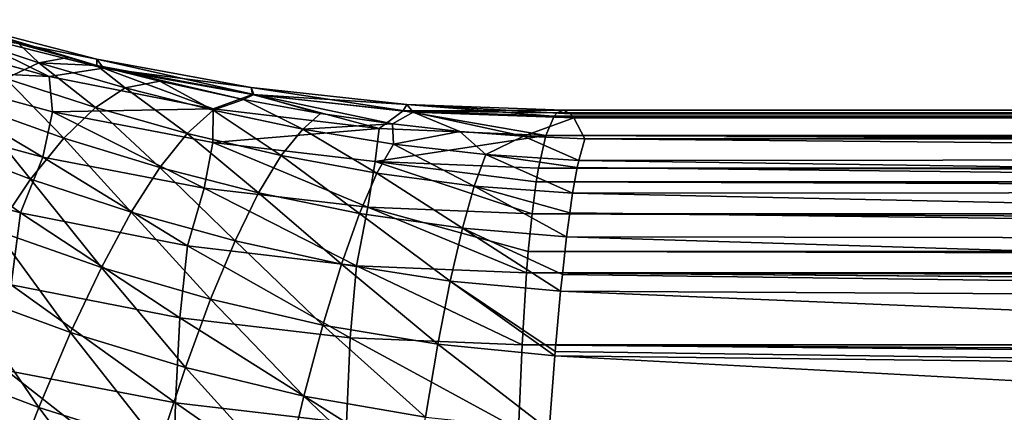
# Model space of a CAD drawing. Header units: metres. Extents: x -109 to 109, y -78 to 121.
# Tile 224 of 256: x -41 to -33, y 20 to 23. Entities that reach past the tile are written whole.
import ezdxf

# ---------------------------------------------------------------- set-up
doc = ezdxf.new("R2010")
doc.units = ezdxf.units.M
doc.layers.add('solid_508554_SW0001', color=7, linetype='CONTINUOUS')

msp = doc.modelspace()

# ---------------------------------------------------------------- linework, layer by layer
at = {"layer": 'solid_508554_SW0001'}
for points in [[(-41.74881, 23.148392, 3.608816), (-40.726276, 22.832722, 5.560064), (-40.487156, 22.768446, 5.734635)], [(-40.488319, 22.820076, 3.574479), (-41.74881, 23.148392, 3.608816), (-40.487156, 22.768446, 5.734635)], [(-41.74881, 23.148392, 3.608816), (-41.135296, 22.949017, 5.248247), (-40.726276, 22.832722, 5.560064)], [(-41.650818, 23.053661, 1.440595), (-41.74881, 23.148392, 3.608816), (-40.488319, 22.820076, 3.574479)], [(-40.883274, 22.675247, -0.713433), (-42.21983, 23.048229, -0.722839), (-41.650818, 23.053661, 1.440595)], [(-42.166729, 22.739096, -2.876255), (-42.21983, 23.048229, -0.722839), (-40.883274, 22.675247, -0.713433)], [(-40.970165, 22.790562, 6.783482), (-41.135296, 22.949017, 5.248247), (-41.671989, 23.021839, 6.250481)], [(-40.970165, 22.790562, 6.783482), (-41.671989, 23.021839, 6.250481), (-41.245224, 22.660154, 8.020111)], [(-40.43166, 22.746559, 1.426549), (-41.650818, 23.053661, 1.440595), (-40.488319, 22.820076, 3.574479)], [(-40.883274, 22.675247, -0.713433), (-41.650818, 23.053661, 1.440595), (-40.43166, 22.746559, 1.426549)], [(-40.970165, 22.790562, 6.783482), (-40.726276, 22.832722, 5.560064), (-41.135296, 22.949017, 5.248247)], [(-40.970165, 22.790562, 6.783482), (-40.487156, 22.768446, 5.734635), (-40.726276, 22.832722, 5.560064)], [(-40.488319, 22.820076, 3.574479), (-40.487156, 22.768446, 5.734635), (-39.185062, 22.526266, 5.671885)], [(-39.207283, 22.58436, 3.539914), (-40.488319, 22.820076, 3.574479), (-39.185062, 22.526266, 5.671885)], [(-40.43166, 22.746559, 1.426549), (-40.488319, 22.820076, 3.574479), (-39.207283, 22.58436, 3.539914)], [(-40.937962, 22.005692, -4.962148), (-42.256123, 22.363396, -5.015556), (-42.166729, 22.739096, -2.876255)], [(-40.856941, 22.383333, -2.845762), (-42.166729, 22.739096, -2.876255), (-40.883274, 22.675247, -0.713433)], [(-40.937962, 22.005692, -4.962148), (-42.166729, 22.739096, -2.876255), (-40.856941, 22.383333, -2.845762)], [(-40.970165, 22.790562, 6.783482), (-41.245224, 22.660154, 8.020111), (-40.500168, 22.417437, 8.515813)], [(-40.253529, 22.580717, 7.277099), (-40.487156, 22.768446, 5.734635), (-40.970165, 22.790562, 6.783482)], [(-40.253529, 22.580717, 7.277099), (-40.970165, 22.790562, 6.783482), (-40.500168, 22.417437, 8.515813)], [(-39.521927, 22.406343, -0.715224), (-40.883274, 22.675247, -0.713433), (-40.43166, 22.746559, 1.426549)], [(-40.487156, 22.768446, 5.734635), (-39.964806, 22.637812, 6.096318), (-39.270718, 22.485785, 6.532665)], [(-39.185062, 22.526266, 5.671885), (-40.487156, 22.768446, 5.734635), (-39.270718, 22.485785, 6.532665)], [(-40.253529, 22.580717, 7.277099), (-39.964806, 22.637812, 6.096318), (-40.487156, 22.768446, 5.734635)], [(-39.194035, 22.525692, 1.407802), (-40.43166, 22.746559, 1.426549), (-39.207283, 22.58436, 3.539914)], [(-39.521927, 22.406343, -0.715224), (-40.43166, 22.746559, 1.426549), (-39.194035, 22.525692, 1.407802)], [(-41.245224, 22.660154, 8.020111), (-41.539185, 22.440638, 9.239666), (-40.762516, 22.164686, 9.736138)], [(-40.500168, 22.417437, 8.515813), (-41.245224, 22.660154, 8.020111), (-40.762516, 22.164686, 9.736138)], [(-40.856941, 22.383333, -2.845762), (-40.883274, 22.675247, -0.713433), (-39.521927, 22.406343, -0.715224)], [(-40.253529, 22.580717, 7.277099), (-40.500168, 22.417437, 8.515813), (-39.736938, 22.202034, 8.965367)], [(-39.522575, 22.395536, 7.725006), (-39.964806, 22.637812, 6.096318), (-40.253529, 22.580717, 7.277099)], [(-39.522575, 22.395536, 7.725006), (-40.253529, 22.580717, 7.277099), (-39.736938, 22.202034, 8.965367)], [(-39.522575, 22.395536, 7.725006), (-39.270718, 22.485785, 6.532665), (-39.964806, 22.637812, 6.096318)], [(-39.207283, 22.58436, 3.539914), (-39.185062, 22.526266, 5.671885), (-37.859585, 22.379734, 5.625538)], [(-37.912495, 22.44249, 3.505305), (-39.207283, 22.58436, 3.539914), (-37.859585, 22.379734, 5.625538)], [(-39.194035, 22.525692, 1.407802), (-39.207283, 22.58436, 3.539914), (-37.912495, 22.44249, 3.505305)], [(-38.143967, 22.243132, -0.728202), (-39.521927, 22.406343, -0.715224), (-39.194035, 22.525692, 1.407802)], [(-39.185062, 22.526266, 5.671885), (-39.270718, 22.485785, 6.532665), (-38.63084, 22.368967, 6.88429)], [(-37.944042, 22.392147, 1.384446), (-39.194035, 22.525692, 1.407802), (-37.912495, 22.44249, 3.505305)], [(-38.143967, 22.243132, -0.728202), (-39.194035, 22.525692, 1.407802), (-37.944042, 22.392147, 1.384446)], [(-39.185062, 22.526266, 5.671885), (-38.63084, 22.368967, 6.88429), (-38.033585, 22.281511, 7.166113)], [(-37.859585, 22.379734, 5.625538), (-39.185062, 22.526266, 5.671885), (-38.033585, 22.281511, 7.166113)], [(-41.539185, 22.440638, 9.239666), (-41.850491, 22.133173, 10.435687), (-41.039185, 21.823805, 10.931613)], [(-40.762516, 22.164686, 9.736138), (-41.539185, 22.440638, 9.239666), (-41.039185, 21.823805, 10.931613)], [(-40.500168, 22.417437, 8.515813), (-40.762516, 22.164686, 9.736138), (-39.963795, 21.918818, 10.186111)], [(-39.736938, 22.202034, 8.965367), (-40.500168, 22.417437, 8.515813), (-39.963795, 21.918818, 10.186111)], [(-38.778427, 22.23877, 8.120347), (-39.270718, 22.485785, 6.532665), (-39.522575, 22.395536, 7.725006)], [(-38.778427, 22.23877, 8.120347), (-38.63084, 22.368967, 6.88429), (-39.270718, 22.485785, 6.532665)], [(-37.944042, 22.392147, 1.384446), (-37.912495, 22.44249, 3.505305), (-36.611317, 22.395218, 3.47064)], [(-37.912495, 22.44249, 3.505305), (-37.859585, 22.379734, 5.625538), (-36.527073, 22.332298, 5.584393)], [(-36.556076, 22.365772, 4.877251), (-37.912495, 22.44249, 3.505305), (-36.527073, 22.332298, 5.584393)], [(-36.556076, 22.365772, 4.877251), (-36.611317, 22.395218, 3.47064), (-37.912495, 22.44249, 3.505305)], [(-41.123116, 21.542604, -7.061732), (-42.483704, 21.920671, -7.143252), (-42.256123, 22.363396, -5.015556)], [(-41.123116, 21.542604, -7.061732), (-42.256123, 22.363396, -5.015556), (-40.937962, 22.005692, -4.962148)], [(-39.596104, 21.747377, -4.930069), (-40.937962, 22.005692, -4.962148), (-40.856941, 22.383333, -2.845762)], [(-39.523926, 22.126612, -2.831173), (-40.856941, 22.383333, -2.845762), (-39.521927, 22.406343, -0.715224)], [(-39.596104, 21.747377, -4.930069), (-40.856941, 22.383333, -2.845762), (-39.523926, 22.126612, -2.831173)], [(-39.522575, 22.395536, 7.725006), (-39.736938, 22.202034, 8.965367), (-38.95673, 22.018415, 9.36194)], [(-39.523926, 22.126612, -2.831173), (-39.521927, 22.406343, -0.715224), (-38.143967, 22.243132, -0.728202)], [(-38.778427, 22.23877, 8.120347), (-39.522575, 22.395536, 7.725006), (-38.95673, 22.018415, 9.36194)], [(-38.778427, 22.23877, 8.120347), (-38.033585, 22.281511, 7.166113), (-38.63084, 22.368967, 6.88429)], [(-36.757675, 22.186619, -0.752291), (-38.143967, 22.243132, -0.728202), (-37.944042, 22.392147, 1.384446)], [(-37.859585, 22.379734, 5.625538), (-38.033585, 22.281511, 7.166113), (-37.472828, 22.2194, 7.388855)], [(-36.663513, 22.375134, 2.058542), (-37.944042, 22.392147, 1.384446), (-36.611317, 22.395218, 3.47064)], [(-36.663513, 22.375134, 2.058542), (-36.688248, 22.346617, 1.356463), (-37.944042, 22.392147, 1.384446)], [(-36.757675, 22.186619, -0.752291), (-37.944042, 22.392147, 1.384446), (-36.688248, 22.346617, 1.356463)], [(-37.859585, 22.379734, 5.625538), (-37.472828, 22.2194, 7.388855), (-36.942982, 22.179161, 7.561798)], [(-36.527073, 22.332298, 5.584393), (-37.859585, 22.379734, 5.625538), (-36.942982, 22.179161, 7.561798)], [(-36.527073, 22.332298, 5.584393), (-36.942982, 22.179161, 7.561798), (-36.435841, 22.15826, 7.689844)], [(36.757675, 22.186619, -0.752291), (-36.757675, 22.186619, -0.752291), (-36.688248, 22.346617, 1.356463)], [(36.688248, 22.346621, 1.356555), (-36.688248, 22.346617, 1.356463), (-36.663513, 22.375134, 2.058542)], [(36.688248, 22.346621, 1.356555), (36.712288, 22.305548, 0.651177), (-36.688248, 22.346617, 1.356463)], [(36.712288, 22.305548, 0.651177), (36.757675, 22.186619, -0.752291), (-36.688248, 22.346617, 1.356463)], [(36.663513, 22.375134, 2.058542), (-36.663513, 22.375134, 2.058542), (-36.611317, 22.395218, 3.47064)], [(36.663513, 22.375134, 2.058542), (36.688248, 22.346621, 1.356555), (-36.663513, 22.375134, 2.058542)], [(36.611305, 22.395218, 3.470847), (-36.611317, 22.395218, 3.47064), (-36.556076, 22.365772, 4.877251)], [(36.611305, 22.395218, 3.470847), (36.663513, 22.375134, 2.058542), (-36.611317, 22.395218, 3.47064)], [(36.556076, 22.365772, 4.877251), (36.611305, 22.395218, 3.470847), (-36.556076, 22.365772, 4.877251)], [(36.556076, 22.365772, 4.877251), (-36.556076, 22.365772, 4.877251), (-36.527073, 22.332298, 5.584393)], [(36.527069, 22.332293, 5.584497), (36.556076, 22.365772, 4.877251), (-36.527073, 22.332298, 5.584393)], [(36.527069, 22.332293, 5.584497), (-36.527073, 22.332298, 5.584393), (-36.435841, 22.15826, 7.689844)], [(36.497524, 22.286766, 6.28516), (36.527069, 22.332293, 5.584497), (-36.435841, 22.15826, 7.689844)], [(-38.022686, 22.114559, 8.45586), (-38.033585, 22.281511, 7.166113), (-38.778427, 22.23877, 8.120347)], [(-38.022686, 22.114559, 8.45586), (-37.472828, 22.2194, 7.388855), (-38.033585, 22.281511, 7.166113)], [(36.435841, 22.15826, 7.689844), (36.497524, 22.286766, 6.28516), (-36.435841, 22.15826, 7.689844)], [(-39.736938, 22.202034, 8.965367), (-39.963795, 21.918818, 10.186111), (-39.144291, 21.708208, 10.582798)], [(-38.95673, 22.018415, 9.36194), (-39.736938, 22.202034, 8.965367), (-39.144291, 21.708208, 10.582798)], [(-38.175354, 21.970407, -2.832573), (-39.523926, 22.126612, -2.831173), (-38.143967, 22.243132, -0.728202)], [(-38.778427, 22.23877, 8.120347), (-38.95673, 22.018415, 9.36194), (-38.161385, 21.871477, 9.698268)], [(-38.022686, 22.114559, 8.45586), (-38.778427, 22.23877, 8.120347), (-38.161385, 21.871477, 9.698268)], [(-38.175354, 21.970407, -2.832573), (-38.143967, 22.243132, -0.728202), (-36.757675, 22.186619, -0.752291)], [(-36.819389, 21.915611, -2.850054), (-38.175354, 21.970407, -2.832573), (-36.757675, 22.186619, -0.752291)], [(-37.257294, 22.026939, 8.724511), (-37.472828, 22.2194, 7.388855), (-38.022686, 22.114559, 8.45586)], [(-37.257294, 22.026939, 8.724511), (-36.942982, 22.179161, 7.561798), (-37.472828, 22.2194, 7.388855)], [(-37.257294, 22.026939, 8.724511), (-36.485592, 21.979298, 8.920644), (-36.942982, 22.179161, 7.561798)], [(-36.485592, 21.979298, 8.920644), (-36.435841, 22.15826, 7.689844), (-36.942982, 22.179161, 7.561798)], [(36.819386, 21.915625, -2.849977), (-36.819389, 21.915611, -2.850054), (-36.757675, 22.186619, -0.752291)], [(36.799644, 22.018438, -2.150989), (36.819386, 21.915625, -2.849977), (-36.757675, 22.186619, -0.752291)], [(36.757675, 22.186619, -0.752291), (36.799644, 22.018438, -2.150989), (-36.757675, 22.186619, -0.752291)], [(-41.039185, 21.823805, 10.931613), (-41.850491, 22.133173, 10.435687), (-41.328709, 21.396601, 12.095904)], [(-40.762516, 22.164686, 9.736138), (-41.039185, 21.823805, 10.931613), (-40.201942, 21.54739, 11.380774)], [(-39.963795, 21.918818, 10.186111), (-40.762516, 22.164686, 9.736138), (-40.201942, 21.54739, 11.380774)], [(-38.238365, 21.589954, -4.919507), (-39.596104, 21.747377, -4.930069), (-39.523926, 22.126612, -2.831173)], [(-38.238365, 21.589954, -4.919507), (-39.523926, 22.126612, -2.831173), (-38.175354, 21.970407, -2.832573)], [(-38.022686, 22.114559, 8.45586), (-38.161385, 21.871477, 9.698268), (-37.353207, 21.766003, 9.967319)], [(-37.257294, 22.026939, 8.724511), (-38.022686, 22.114559, 8.45586), (-37.353207, 21.766003, 9.967319)], [(-36.485592, 21.979298, 8.920644), (-18.341122, 21.995787, 8.98221), (-36.435841, 22.15826, 7.689844)], [(36.435841, 22.15826, 7.689844), (-36.435841, 22.15826, 7.689844), (-18.341122, 21.995787, 8.98221)], [(-39.736275, 21.26943, -7.008527), (-41.123116, 21.542604, -7.061732), (-40.937962, 22.005692, -4.962148)], [(-39.736275, 21.26943, -7.008527), (-40.937962, 22.005692, -4.962148), (-39.596104, 21.747377, -4.930069)], [(-38.95673, 22.018415, 9.36194), (-39.144291, 21.708208, 10.582798), (-38.306091, 21.538496, 10.918959)], [(-38.161385, 21.871477, 9.698268), (-38.95673, 22.018415, 9.36194), (-38.306091, 21.538496, 10.918959)], [(-37.257294, 22.026939, 8.724511), (-37.353207, 21.766003, 9.967319), (-36.536224, 21.706026, 10.163466)], [(-37.257294, 22.026939, 8.724511), (-36.536224, 21.706026, 10.163466), (-36.498402, 21.918901, 9.236038)], [(-37.257294, 22.026939, 8.724511), (-36.498402, 21.918901, 9.236038), (-36.485592, 21.979298, 8.920644)], [(-41.198654, 20.945086, -9.130155), (-42.483704, 21.920671, -7.143252), (-41.123116, 21.542604, -7.061732)], [(-36.873215, 21.534374, -4.93057), (-38.238365, 21.589954, -4.919507), (-38.175354, 21.970407, -2.832573)], [(-36.838123, 21.801321, -3.542387), (-38.175354, 21.970407, -2.832573), (-36.819389, 21.915611, -2.850054)], [(-36.838123, 21.801321, -3.542387), (-36.873215, 21.534374, -4.93057), (-38.175354, 21.970407, -2.832573)], [(-36.485592, 21.979298, 8.920644), (-36.498402, 21.918901, 9.236038), (-18.412962, 21.719322, 10.463833)], [(-36.485592, 21.979298, 8.920644), (-18.412962, 21.719322, 10.463833), (-18.341122, 21.995787, 8.98221)], [(-39.963795, 21.918818, 10.186111), (-40.201942, 21.54739, 11.380774), (-39.340126, 21.309788, 11.776454)], [(-39.144291, 21.708208, 10.582798), (-39.963795, 21.918818, 10.186111), (-39.340126, 21.309788, 11.776454)], [(-38.161385, 21.871477, 9.698268), (-38.306091, 21.538496, 10.918959), (-37.451862, 21.415209, 11.187593)], [(-37.353207, 21.766003, 9.967319), (-38.161385, 21.871477, 9.698268), (-37.451862, 21.415209, 11.187593)], [(36.838123, 21.801321, -3.542387), (-36.838123, 21.801321, -3.542387), (-36.819389, 21.915611, -2.850054)], [(36.819386, 21.915625, -2.849977), (36.838123, 21.801321, -3.542387), (-36.819389, 21.915611, -2.850054)], [(-36.498402, 21.918901, 9.236038), (-36.536224, 21.706026, 10.163466), (-18.412962, 21.719322, 10.463833)], [(-41.039185, 21.823805, 10.931613), (-41.328709, 21.396601, 12.095904), (-40.450127, 21.089714, 12.543025)], [(-40.201942, 21.54739, 11.380774), (-41.039185, 21.823805, 10.931613), (-40.450127, 21.089714, 12.543025)], [(-37.353207, 21.766003, 9.967319), (-37.451862, 21.415209, 11.187593), (-36.58633, 21.343016, 11.383138)], [(-37.353207, 21.766003, 9.967319), (-36.58633, 21.343016, 11.383138), (-36.560463, 21.54213, 10.754713)], [(-37.353207, 21.766003, 9.967319), (-36.560463, 21.54213, 10.754713), (-36.536224, 21.706026, 10.163466)], [(36.873215, 21.534386, -4.930523), (-36.873215, 21.534374, -4.93057), (-36.838123, 21.801321, -3.542387)], [(36.838123, 21.801321, -3.542387), (36.873215, 21.534386, -4.930523), (-36.838123, 21.801321, -3.542387)], [(-38.331841, 21.102856, -6.98397), (-39.736275, 21.26943, -7.008527), (-39.596104, 21.747377, -4.930069)], [(-38.331841, 21.102856, -6.98397), (-39.596104, 21.747377, -4.930069), (-38.238365, 21.589954, -4.919507)], [(-39.144291, 21.708208, 10.582798), (-39.340126, 21.309788, 11.776454), (-38.456043, 21.117382, 12.111466)], [(-38.306091, 21.538496, 10.918959), (-39.144291, 21.708208, 10.582798), (-38.456043, 21.117382, 12.111466)], [(-36.536224, 21.706026, 10.163466), (-36.560463, 21.54213, 10.754713), (-18.474447, 21.315954, 11.916827)], [(-36.536224, 21.706026, 10.163466), (-18.474447, 21.315954, 11.916827), (-18.412962, 21.719322, 10.463833)], [(-39.799717, 20.6714, -9.057641), (-41.198654, 20.945086, -9.130155), (-41.123116, 21.542604, -7.061732)], [(-39.799717, 20.6714, -9.057641), (-41.123116, 21.542604, -7.061732), (-39.736275, 21.26943, -7.008527)], [(-40.201942, 21.54739, 11.380774), (-40.450127, 21.089714, 12.543025), (-39.54319, 20.825268, 12.936586)], [(-39.340126, 21.309788, 11.776454), (-40.201942, 21.54739, 11.380774), (-39.54319, 20.825268, 12.936586)], [(-38.306091, 21.538496, 10.918959), (-38.456043, 21.117382, 12.111466), (-37.552742, 20.976416, 12.378871)], [(-36.919006, 21.043941, -6.98818), (-38.331841, 21.102856, -6.98397), (-38.238365, 21.589954, -4.919507)], [(-37.451862, 21.415209, 11.187593), (-38.306091, 21.538496, 10.918959), (-37.552742, 20.976416, 12.378871)], [(-36.904484, 21.221344, -6.297664), (-38.238365, 21.589954, -4.919507), (-36.873215, 21.534374, -4.93057)], [(-36.904484, 21.221344, -6.297664), (-36.919006, 21.043941, -6.98818), (-38.238365, 21.589954, -4.919507)], [(36.904484, 21.221344, -6.297664), (-36.904484, 21.221344, -6.297664), (-36.873215, 21.534374, -4.93057)], [(36.873215, 21.534386, -4.930523), (36.904484, 21.221344, -6.297664), (-36.873215, 21.534374, -4.93057)], [(-36.560463, 21.54213, 10.754713), (-36.58633, 21.343016, 11.383138), (-18.474447, 21.315954, 11.916827)], [(-41.328709, 21.396601, 12.095904), (-41.629555, 20.885334, 13.222847), (-40.707031, 20.548216, 13.666712)], [(-40.450127, 21.089714, 12.543025), (-41.328709, 21.396601, 12.095904), (-40.707031, 20.548216, 13.666712)], [(-37.451862, 21.415209, 11.187593), (-37.552742, 20.976416, 12.378871), (-36.635635, 20.892193, 12.573181)], [(-37.451862, 21.415209, 11.187593), (-36.635635, 20.892193, 12.573181), (-36.621525, 21.030991, 12.233637)], [(-37.451862, 21.415209, 11.187593), (-36.621525, 21.030991, 12.233637), (-36.58633, 21.343016, 11.383138)], [(-38.382702, 20.504553, -9.019929), (-39.799717, 20.6714, -9.057641), (-39.736275, 21.26943, -7.008527)], [(-38.382702, 20.504553, -9.019929), (-39.736275, 21.26943, -7.008527), (-38.331841, 21.102856, -6.98397)], [(-39.340126, 21.309788, 11.776454), (-39.54319, 20.825268, 12.936586), (-38.610447, 20.610361, 13.269478)], [(-38.456043, 21.117382, 12.111466), (-39.340126, 21.309788, 11.776454), (-38.610447, 20.610361, 13.269478)], [(-36.58633, 21.343016, 11.383138), (-36.621525, 21.030991, 12.233637), (-18.535013, 20.788786, 13.329663)], [(-36.58633, 21.343016, 11.383138), (-18.535013, 20.788786, 13.329663), (-18.474447, 21.315954, 11.916827)], [(36.919006, 21.043936, -6.988205), (-36.919006, 21.043941, -6.98818), (-36.904484, 21.221344, -6.297664)], [(36.904484, 21.221344, -6.297664), (36.919006, 21.043936, -6.988205), (-36.904484, 21.221344, -6.297664)], [(-38.456043, 21.117382, 12.111466), (-38.610447, 20.610361, 13.269478), (-37.655312, 20.451946, 13.534844)], [(-37.552742, 20.976416, 12.378871), (-38.456043, 21.117382, 12.111466), (-37.655312, 20.451946, 13.534844)], [(-36.956631, 20.445627, -9.017262), (-38.382702, 20.504553, -9.019929), (-38.331841, 21.102856, -6.98397)], [(-36.956631, 20.445627, -9.017262), (-38.331841, 21.102856, -6.98397), (-36.919006, 21.043941, -6.98818)], [(-40.450127, 21.089714, 12.543025), (-40.707031, 20.548216, 13.666712), (-39.752411, 20.257212, 14.057051)], [(-39.54319, 20.825268, 12.936586), (-40.450127, 21.089714, 12.543025), (-39.752411, 20.257212, 14.057051)], [(36.956631, 20.445627, -9.017262), (-36.956631, 20.445627, -9.017262), (-36.919006, 21.043941, -6.98818)], [(36.95644, 20.449371, -9.00569), (36.956631, 20.445627, -9.017262), (-36.919006, 21.043941, -6.98818)], [(36.932278, 20.859156, -7.658385), (36.95644, 20.449371, -9.00569), (-36.919006, 21.043941, -6.98818)], [(36.919006, 21.043936, -6.988205), (36.932278, 20.859156, -7.658385), (-36.919006, 21.043941, -6.98818)], [(-36.621525, 21.030991, 12.233637), (-36.635635, 20.892193, 12.573181), (-18.535013, 20.788786, 13.329663)], [(-39.835617, 19.96266, -11.071782), (-41.237869, 20.23204, -11.162632), (-41.198654, 20.945086, -9.130155)], [(-39.835617, 19.96266, -11.071782), (-41.198654, 20.945086, -9.130155), (-39.799717, 20.6714, -9.057641)], [(-37.552742, 20.976416, 12.378871), (-37.655312, 20.451946, 13.534844), (-36.683884, 20.355942, 13.727299)], [(-37.552742, 20.976416, 12.378871), (-36.683884, 20.355942, 13.727299), (-36.681099, 20.389578, 13.660958)], [(-37.552742, 20.976416, 12.378871), (-36.681099, 20.389578, 13.660958), (-36.635635, 20.892193, 12.573181)], [(-41.629555, 20.885334, 13.222847), (-41.940132, 20.292713, 14.306473), (-40.971291, 19.925762, 14.745883)], [(-40.707031, 20.548216, 13.666712), (-41.629555, 20.885334, 13.222847), (-40.971291, 19.925762, 14.745883)], [(-36.635635, 20.892193, 12.573181), (-36.681099, 20.389578, 13.660958), (-18.594212, 20.141739, 14.691833)], [(-36.635635, 20.892193, 12.573181), (-18.594212, 20.141739, 14.691833), (-18.535013, 20.788786, 13.329663)], [(-39.54319, 20.825268, 12.936586), (-39.752411, 20.257212, 14.057051), (-38.768486, 20.020121, 14.38686)], [(-38.610447, 20.610361, 13.269478), (-39.54319, 20.825268, 12.936586), (-38.768486, 20.020121, 14.38686)], [(-38.415157, 19.798656, -11.021467), (-39.835617, 19.96266, -11.071782), (-39.799717, 20.6714, -9.057641)], [(-38.415157, 19.798656, -11.021467), (-39.799717, 20.6714, -9.057641), (-38.382702, 20.504553, -9.019929)], [(-40.707031, 20.548216, 13.666712), (-40.971291, 19.925762, 14.745883), (-39.966682, 19.608629, 15.131913)], [(-39.752411, 20.257212, 14.057051), (-40.707031, 20.548216, 13.666712), (-39.966682, 19.608629, 15.131913)], [(-38.610447, 20.610361, 13.269478), (-38.768486, 20.020121, 14.38686), (-37.759026, 19.844582, 14.64939)], [(-37.655312, 20.451946, 13.534844), (-38.610447, 20.610361, 13.269478), (-37.759026, 19.844582, 14.64939)], [(-36.985989, 19.741131, -11.011989), (-38.415157, 19.798656, -11.021467), (-38.382702, 20.504553, -9.019929)], [(-36.985989, 19.741131, -11.011989), (-38.382702, 20.504553, -9.019929), (-36.956631, 20.445627, -9.017262)], [(-37.655312, 20.451946, 13.534844), (-37.759026, 19.844582, 14.64939), (-36.73082, 19.737106, 14.839376)], [(-37.655312, 20.451946, 13.534844), (-36.73082, 19.737106, 14.839376), (-36.683884, 20.355942, 13.727299)], [(36.985989, 19.741123, -11.01201), (-36.985989, 19.741131, -11.011989), (-36.956631, 20.445627, -9.017262)], [(36.97694, 19.992485, -10.337911), (36.985989, 19.741123, -11.01201), (-36.956631, 20.445627, -9.017262)], [(36.956631, 20.445627, -9.017262), (36.97694, 19.992485, -10.337911), (-36.956631, 20.445627, -9.017262)], [(-36.681099, 20.389578, 13.660958), (-36.683884, 20.355942, 13.727299), (-18.594212, 20.141739, 14.691833)], [(-40.971291, 19.925762, 14.745883), (-41.940132, 20.292713, 14.306473), (-41.241512, 19.225649, 15.774822)], [(-36.683884, 20.355942, 13.727299), (-36.73082, 19.737106, 14.839376), (-18.651602, 19.379627, 15.993205)], [(-36.683884, 20.355942, 13.727299), (-18.651602, 19.379627, 15.993205), (-18.594212, 20.141739, 14.691833)], [(-39.855862, 19.14719, -13.045365), (-41.257832, 19.409712, -13.15375), (-41.237869, 20.23204, -11.162632)], [(-39.855862, 19.14719, -13.045365), (-41.237869, 20.23204, -11.162632), (-39.835617, 19.96266, -11.071782)], [(-39.752411, 20.257212, 14.057051), (-39.966682, 19.608629, 15.131913), (-38.929321, 19.349785, 15.457693)], [(-38.768486, 20.020121, 14.38686), (-39.752411, 20.257212, 14.057051), (-38.929321, 19.349785, 15.457693)], [(-38.435699, 18.987736, -12.982949), (-39.855862, 19.14719, -13.045365), (-39.835617, 19.96266, -11.071782)], [(-38.435699, 18.987736, -12.982949), (-39.835617, 19.96266, -11.071782), (-38.415157, 19.798656, -11.021467)], [(-38.768486, 20.020121, 14.38686), (-38.929321, 19.349785, 15.457693), (-37.863335, 19.157534, 15.716607)], [(-37.759026, 19.844582, 14.64939), (-38.768486, 20.020121, 14.38686), (-37.863335, 19.157534, 15.716607)], [(-40.971291, 19.925762, 14.745883), (-41.241512, 19.225649, 15.774822), (-40.184864, 18.882954, 16.155481)], [(-39.966682, 19.608629, 15.131913), (-40.971291, 19.925762, 14.745883), (-40.184864, 18.882954, 16.155481)]]:
    msp.add_3dface(points, dxfattribs=at)

doc.saveas('drawing.dxf')
